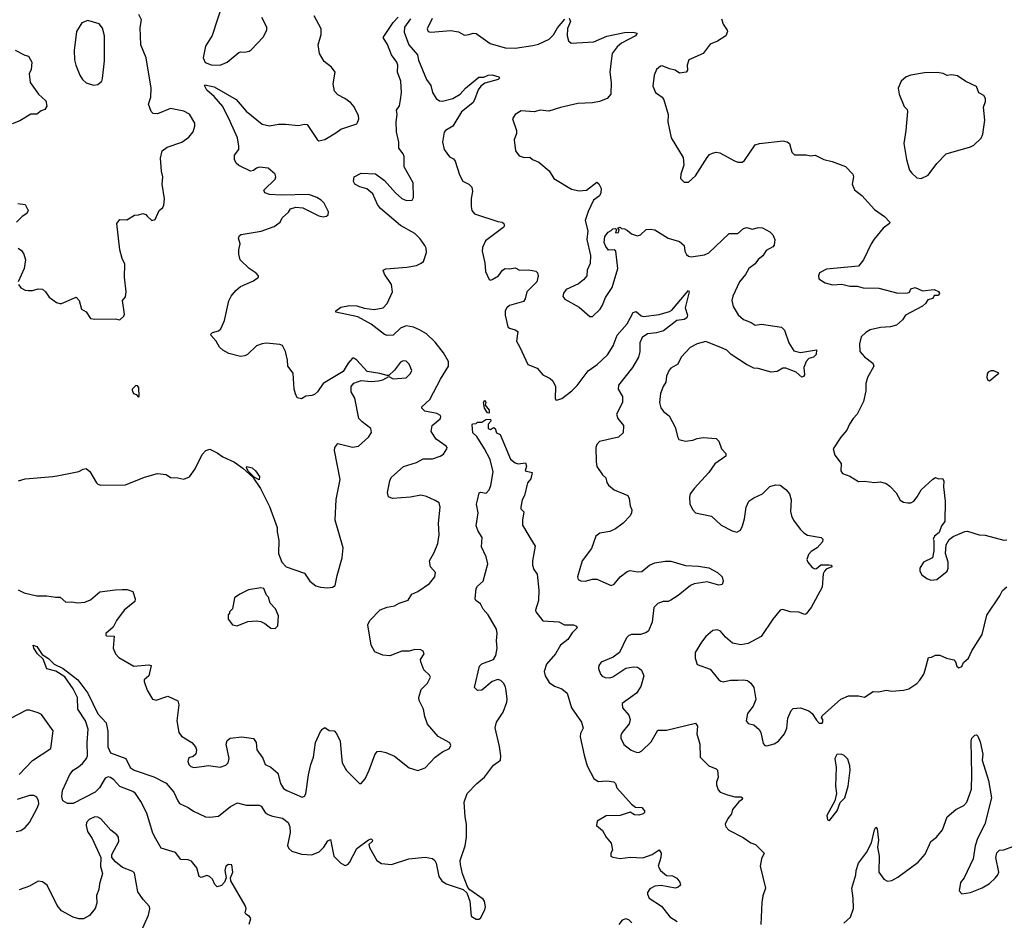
# Model space of a CAD drawing. Extents: x 2220333 to 2384341, y 721037 to 894043.
# Tile 161 of 256: x 2270968 to 2277737, y 845473 to 851667. Entities that reach past the tile are written whole.
import ezdxf

# ---------------------------------------------------------------- set-up
doc = ezdxf.new("R2010")
doc.units = 0

msp = doc.modelspace()

# ---------------------------------------------------------------- linework, layer by layer
at = {"layer": '0CON10XD'}
for points in [[(2272362.5, 851775), (2272291.3, 851558.7), (2272245.3, 851484.7), (2272229.6, 851405), (2272241.8, 851371.8), (2272285, 851356.9), (2272346.7, 851355), (2272394.6, 851375.4), (2272475, 851440.8), (2272485, 851445.8), (2272514.3, 851444.3), (2272545, 851450), (2272559.5, 851460.5), (2272642.3, 851547.7), (2272666.2, 851595), (2272666, 851615), (2272632.1, 851682.1)], [(2270960, 849845), (2270975, 849823.3), (2271005, 849806.7), (2271026.4, 849803.6), (2271055, 849803.8), (2271095, 849815.7), (2271125, 849812.5), (2271145, 849796.2), (2271169.5, 849759.5), (2271221.7, 849721.7), (2271244.1, 849714.1), (2271255, 849714), (2271355, 849757.5), (2271377.5, 849735), (2271392.5, 849675), (2271425, 849657.5), (2271455, 849612.5), (2271485, 849606.7), (2271625, 849610), (2271655, 849602.5), (2271683, 849627), (2271688.3, 849641.7), (2271673.3, 849735), (2271695, 849760), (2271700, 849795), (2271688.8, 849895), (2271690.8, 849985), (2271671.4, 850025), (2271655.6, 850085), (2271636, 850265), (2271655, 850293.3), (2271705, 850291.2), (2271757, 850323), (2271785, 850323.8), (2271815, 850333.8), (2271835, 850326.2), (2271844, 850315), (2271875, 850286.7), (2271898.3, 850291.7), (2271927.5, 850355), (2271952.5, 850375), (2271958.3, 850391.7), (2271963.3, 850435), (2271946.2, 850535), (2271951.2, 850585), (2271942.5, 850625), (2271936, 850715), (2271947.5, 850765), (2271980.9, 850789.1), (2272081.2, 850825), (2272130.3, 850859.7), (2272160, 850895), (2272172.5, 850935), (2272172.5, 850955), (2272135, 851016.2), (2272095, 851037.1), (2272005, 851056), (2271915, 851020), (2271885, 851022.5), (2271872, 851035), (2271854, 851085), (2271870, 851135), (2271870.8, 851195), (2271838.1, 851405), (2271800, 851495), (2271796.6, 851613.4), (2271804, 851665), (2271787, 851703)], [(2270960, 848495), (2271005, 848510), (2271195.8, 848524.2), (2271237.5, 848532.5), (2271375, 848558.8), (2271405, 848576.2), (2271425, 848580), (2271448.8, 848558.8), (2271495, 848482.5), (2271505, 848472.5), (2271525, 848466.7), (2271695, 848468), (2271825, 848520.8), (2271915, 848545.8), (2271975, 848538.8), (2272005, 848517.5), (2272055, 848516.7), (2272095, 848506.7), (2272135.9, 848524.1), (2272175, 848577.5), (2272222.7, 848677.3), (2272247.5, 848705), (2272275, 848712.5), (2272325, 848688.8), (2272365, 848660), (2272445, 848624), (2272502.3, 848582.3), (2272570, 848520), (2272622.9, 848442.9), (2272685, 848320), (2272737.5, 848175), (2272738.8, 848145), (2272750, 848085), (2272746.7, 847995), (2272770, 847935), (2272800, 847905), (2272925, 847860), (2272963.3, 847805), (2273004.4, 847774.4), (2273035, 847764.4), (2273085, 847760.5), (2273117.5, 847765), (2273135.5, 847774.5), (2273149.2, 847845), (2273185.7, 847965), (2273191.4, 848035), (2273136.7, 848225), (2273143.2, 848366.8), (2273171.1, 848505), (2273132, 848705), (2273134, 848725), (2273155, 848753.3), (2273255, 848726.7), (2273297.5, 848735), (2273366.2, 848795), (2273387.5, 848827.5), (2273382.5, 848855), (2273321.2, 848901.2), (2273300, 848925), (2273272.5, 849065), (2273247, 849107), (2273247.5, 849145), (2273265, 849166.7), (2273315, 849186), (2273385, 849178), (2273435, 849182.9), (2273465, 849190), (2273505, 849212.5), (2273535.9, 849195.9), (2273625.6, 849204.4), (2273655.6, 849234.4), (2273664, 849255), (2273645, 849296.7), (2273625, 849318), (2273605, 849321.4), (2273585, 849312.5), (2273543.6, 849256.4), (2273505, 849220), (2273495, 849220), (2273444.2, 849234.2), (2273356.9, 849246.9), (2273285, 849326.2), (2273265, 849340), (2273255, 849338.8), (2273225.6, 849304.4), (2273192.1, 849247.9), (2273053.8, 849165), (2273015, 849106.7), (2272995, 849088.8), (2272975, 849081.2), (2272935, 849078.8), (2272905, 849058.8), (2272875, 849066.7), (2272864.2, 849094.2), (2272855.8, 849125), (2272848.6, 849235), (2272810.8, 849285), (2272809.4, 849325), (2272795.8, 849385), (2272775.5, 849425.5), (2272755, 849433.1), (2272665, 849442.2), (2272635, 849438.6), (2272595, 849424), (2272533.8, 849365), (2272515, 849354.4), (2272485, 849351.1), (2272405, 849370.6), (2272363.8, 849395), (2272341.2, 849415), (2272318.8, 849455), (2272283.8, 849495), (2272282.5, 849505), (2272292.5, 849515), (2272333.9, 849526.1), (2272349.5, 849540.5), (2272375, 849597.5), (2272405, 849732.5), (2272420.8, 849765), (2272454, 849805), (2272485, 849831.2), (2272575, 849870), (2272610, 849895), (2272610, 849905), (2272593, 849923), (2272545, 849956.7), (2272483.3, 850015), (2272473.3, 850055), (2272473.3, 850085), (2272483.3, 850125), (2272472, 850165), (2272478, 850182), (2272490.9, 850189.1), (2272627.9, 850212.1), (2272717.5, 850245), (2272757.5, 850275), (2272772.5, 850305), (2272816.4, 850343.6), (2272830, 850365), (2272865, 850377.5), (2272915, 850372.5), (2273025, 850318.8), (2273055, 850311.2), (2273077.5, 850315), (2273087.5, 850325), (2273091.2, 850345), (2273060, 850405), (2273041.2, 850425), (2273010, 850445), (2272955, 850464), (2272765, 850459.2), (2272685, 850464.2), (2272653.3, 850475), (2272646.7, 850495), (2272725, 850570), (2272728.6, 850585), (2272722.9, 850605), (2272675, 850646.7), (2272617, 850653), (2272595, 850646), (2272575, 850628.8), (2272555, 850626), (2272475, 850663.8), (2272455, 850680), (2272444, 850705), (2272444, 850735), (2272473.3, 850775), (2272473.6, 850796.4), (2272464.3, 850855), (2272415, 850966.7), (2272365, 851069.4), (2272305, 851139.4), (2272255, 851181.9), (2272237.5, 851215), (2272241.2, 851218.8), (2272305.6, 851205), (2272456.9, 851116.9), (2272525, 851037.5), (2272635, 850948), (2272685, 850936), (2272747.7, 850947.7), (2272795, 850948.8), (2272885, 850938.6), (2272925, 850948.5), (2272945, 850946.9), (2273012, 850842), (2273025, 850832.9), (2273065, 850842.9), (2273142.1, 850887.9), (2273175, 850914.4), (2273285, 850951.2), (2273291.2, 850958.8), (2273299.2, 850985), (2273297.5, 851005), (2273268.3, 851068.3), (2273245, 851096.2), (2273202.5, 851125), (2273155, 851151.2), (2273131.2, 851175), (2273122, 851225), (2273135.8, 851305.8), (2273110.9, 851340.9), (2273059.8, 851379.8), (2273029.5, 851435), (2273018.8, 851495), (2273040.5, 851565), (2273040.9, 851605), (2272992.8, 851692.8)], [(2270957.5, 847745), (2270997.5, 847725), (2271085, 847705.7), (2271155, 847705.6), (2271214.3, 847694.3), (2271245, 847696), (2271285, 847660.8), (2271325, 847664), (2271365, 847655.6), (2271415, 847660.9), (2271455, 847677.5), (2271518.2, 847731.8), (2271625, 847746.7), (2271673, 847747), (2271707.2, 847747.2), (2271746.2, 847735), (2271762.5, 847685), (2271760, 847665), (2271686.7, 847605), (2271633.8, 847535), (2271610.7, 847489.3), (2271560, 847445), (2271560, 847435), (2271565, 847430), (2271617, 847427), (2271610, 847345), (2271626.7, 847305), (2271649.5, 847279.5), (2271751.7, 847221.7), (2271855, 847230), (2271872.5, 847225), (2271856.2, 847155), (2271824.1, 847125.9), (2271822.5, 847115), (2271843.3, 847055), (2271880, 846995), (2271905, 846986.2), (2271985, 847013.8), (2272055, 846982.5), (2272060.8, 846955), (2272048, 846845), (2272060.8, 846765), (2272079.7, 846739.7), (2272150, 846695), (2272176, 846666), (2272183.3, 846645), (2272177.5, 846615), (2272160.7, 846599.3), (2272136.4, 846593.6), (2272127.5, 846585), (2272123.3, 846565), (2272130, 846545), (2272145, 846531.2), (2272165, 846524), (2272220.7, 846530.7), (2272265, 846538), (2272346.1, 846526.1), (2272385, 846540.8), (2272400, 846555), (2272406.9, 846585), (2272387.1, 846685), (2272395, 846708.8), (2272415, 846726), (2272495, 846734.2), (2272575, 846722.5), (2272593.8, 846695), (2272598.8, 846645), (2272638.8, 846588.8), (2272654.4, 846544.4), (2272695, 846527.1), (2272742.5, 846485), (2272761.1, 846415), (2272780.6, 846380.6), (2272803.3, 846365), (2272909.7, 846320.3), (2272925, 846326), (2272935, 846342.5), (2272953.6, 846473.6), (2272968.2, 846545), (2272987.3, 846595), (2273000.8, 846695), (2273035, 846772.5), (2273050.7, 846789.3), (2273065, 846800), (2273095, 846777.5), (2273130, 846775), (2273145, 846757.5), (2273170, 846705), (2273179.4, 846599.4), (2273185.8, 846555), (2273215, 846503.3), (2273303.3, 846415), (2273315, 846413.8), (2273343.3, 846446.7), (2273370.6, 846505), (2273408.3, 846611.7), (2273425, 846633.8), (2273445, 846635.8), (2273485, 846627.1), (2273545, 846602.5), (2273645, 846522.5), (2273705, 846504), (2273755, 846521.2), (2273825, 846594), (2273875, 846632), (2273923.3, 846655), (2273931.2, 846675), (2273923.9, 846693.9), (2273845, 846738), (2273772.2, 846822.2), (2273752.3, 846875), (2273744.5, 846925), (2273714.2, 846985), (2273712.9, 847005), (2273728.7, 847061.3), (2273772.5, 847105), (2273791.2, 847145), (2273785, 847160), (2273746.2, 847195), (2273725, 847250), (2273723, 847267), (2273747.5, 847305), (2273742.5, 847325), (2273725, 847333.3), (2273685, 847336), (2273645.9, 847324.1), (2273595, 847324.2), (2273512.7, 847292.7), (2273465, 847295.8), (2273408.3, 847318.3), (2273383.8, 847365), (2273361.2, 847505), (2273376, 847535), (2273445, 847608), (2273495, 847627.5), (2273544.5, 847635.5), (2273576.3, 847653.7), (2273638, 847675), (2273663.8, 847715), (2273705, 847734.3), (2273785, 847790), (2273822.7, 847835), (2273826, 847865), (2273792, 847905), (2273784, 847945), (2273817.9, 848002.1), (2273842.9, 848065), (2273850.6, 848125), (2273846.5, 848205), (2273858.1, 848315), (2273850.8, 848345), (2273825, 848361.1), (2273765, 848388.1), (2273725, 848396.9), (2273655, 848383.1), (2273530, 848375), (2273504.3, 848384.3), (2273496, 848415), (2273511.9, 848495), (2273521.9, 848518.1), (2273607, 848593), (2273695, 848622.5), (2273742.3, 848647.7), (2273805, 848645.7), (2273857.5, 848665), (2273881.7, 848678.3), (2273903.3, 848715), (2273906.7, 848725), (2273900, 848735), (2273832, 848782), (2273796.7, 848835), (2273802.9, 848875), (2273857.9, 848922.1), (2273863.8, 848935), (2273860, 848945), (2273835, 848959.4), (2273753.8, 848975), (2273731.4, 848995), (2273732.5, 849005), (2273788.5, 849055), (2273860, 849195), (2273915.8, 849284.2), (2273916.4, 849315), (2273880.6, 849375), (2273825, 849448), (2273765.4, 849505.4), (2273715.7, 849535), (2273675, 849551.9), (2273625, 849560.5), (2273585.6, 849545), (2273535, 849497.5), (2273494.4, 849494.4), (2273475, 849502.5), (2273383.1, 849573.1), (2273293.5, 849623.5), (2273142, 849655), (2273142, 849665), (2273175, 849690), (2273235, 849701.8), (2273285, 849699.8), (2273335, 849684), (2273405, 849673.5), (2273465.5, 849684.5), (2273494.2, 849715.8), (2273531.2, 849795), (2273523.8, 849845), (2273476.4, 849916.4), (2273467.5, 849945), (2273485, 849953.8), (2273630, 849965), (2273695, 849976.9), (2273728.6, 849991.4), (2273744.3, 850005), (2273764.4, 850065), (2273763.1, 850095), (2273753.6, 850113.6), (2273720.3, 850160.3), (2273685, 850195.8), (2273585, 850251.2), (2273448.1, 850368.1), (2273426.9, 850395), (2273395, 850468.9), (2273355, 850502.9), (2273305, 850517.5), (2273272.5, 850535), (2273263.3, 850555), (2273266.7, 850585), (2273315, 850612.5), (2273415, 850605.7), (2273475, 850560.6), (2273551.1, 850475), (2273595, 850436.9), (2273627, 850423), (2273665, 850426.2), (2273675.7, 850445), (2273672, 850545), (2273610, 850655), (2273610.8, 850725), (2273603.8, 850745), (2273575, 850782.5), (2273574, 850824), (2273557.5, 850895), (2273556.7, 850965), (2273563.8, 851015), (2273558.8, 851045), (2273578, 851075), (2273585.8, 851115), (2273592, 851165), (2273588.6, 851245), (2273564.2, 851305), (2273566.8, 851353.2), (2273561.4, 851375), (2273525, 851426), (2273496.7, 851496.7), (2273467.5, 851545), (2273535, 851646.7), (2273570, 851685)], [(2271475, 851216.7), (2271505, 851221.2), (2271531.2, 851245), (2271537.7, 851262.3), (2271550.8, 851385), (2271550.6, 851555), (2271537.9, 851607.9), (2271515, 851638.8), (2271435, 851661.2), (2271394.1, 851645.9), (2271359.2, 851585), (2271341.9, 851455), (2271345, 851390), (2271353, 851353), (2271380, 851285), (2271400, 851255), (2271425, 851233.3), (2271475, 851216.7)], [(2273655, 851673.8), (2273614.3, 851615), (2273611.7, 851581.7), (2273643.4, 851493.4), (2273702.5, 851425), (2273709.4, 851389.4), (2273765.5, 851255), (2273794.4, 851215), (2273805, 851166.2), (2273831.2, 851125), (2273855, 851108.8), (2273875, 851106), (2273945, 851124.2), (2273995, 851154.4), (2274033.5, 851195), (2274125, 851270.6), (2274159.3, 851270.7), (2274187.5, 851285), (2274215, 851288.2), (2274262.5, 851275), (2274266.7, 851265), (2274257.5, 851255), (2274165, 851230.5), (2274139.2, 851210.8), (2274118.6, 851185), (2274094.5, 851115), (2274082.1, 851095), (2274005, 851033.1), (2273945.6, 850935), (2273894.6, 850905.4), (2273886.2, 850893.8), (2273875.5, 850825), (2273885, 850774.2), (2273922.9, 850722.9), (2273949.2, 850709.2), (2273961.2, 850695), (2273990.9, 850600.9), (2274015, 850556.2), (2274056.2, 850535), (2274075.8, 850515), (2274081.1, 850485), (2274072.1, 850437.9), (2274072.4, 850382.4), (2274075.7, 850355), (2274095, 850332.2), (2274255, 850278.8), (2274285, 850273.8), (2274295.8, 850265.8), (2274298.8, 850255), (2274298.8, 850245), (2274290, 850235), (2274170.6, 850145), (2274148.9, 850101.1), (2274146.7, 850075), (2274165.4, 849995), (2274170.9, 849935), (2274195, 849881.2), (2274205, 849876), (2274215, 849879.2), (2274258.8, 849905), (2274287.5, 849945), (2274305, 849956.7), (2274335, 849952.5), (2274375, 849960), (2274403.6, 849943.6), (2274465, 849946.2), (2274516.4, 849936.4), (2274528.8, 849925), (2274531.2, 849905), (2274522.5, 849865), (2274454, 849795), (2274443.9, 849746.1), (2274431.7, 849728.3), (2274335, 849702), (2274315.7, 849684.3), (2274305.8, 849665), (2274305.7, 849635.7), (2274324.3, 849555), (2274335, 849544.4), (2274375, 849534.3), (2274391.7, 849521.7), (2274384.3, 849455.7), (2274407.1, 849415), (2274461.2, 849295), (2274525, 849269.2), (2274565, 849223.8), (2274615, 849200), (2274634.1, 849184.1), (2274650.8, 849145), (2274648.3, 849058.3), (2274655, 849050), (2274675, 849053.8), (2274695, 849062), (2274764.3, 849115), (2274799.9, 849150.1), (2274875, 849251.1), (2274937.5, 849295), (2275008.8, 849361.2), (2275048.9, 849425), (2275075, 849498), (2275145, 849575.8), (2275185, 849653.1), (2275205, 849660), (2275240.7, 849630.7), (2275256.5, 849626.5), (2275365, 849640.3), (2275435, 849659.2), (2275451.3, 849668.7), (2275549.2, 849785)], [(2273802.9, 851675), (2273770, 851605), (2273775, 851586.7), (2273795, 851580), (2273931.7, 851591.7), (2273985, 851583.3), (2274025, 851560), (2274057.5, 851565), (2274085, 851573.8), (2274105, 851571.2), (2274202, 851502), (2274305, 851474.4), (2274375, 851470.6), (2274495, 851488.6), (2274535, 851498), (2274607.4, 851532.6), (2274637.4, 851562.6), (2274665, 851611.2), (2274715, 851670)], [(2274745, 851676.7), (2274754, 851655), (2274734.5, 851605.5), (2274730.6, 851555), (2274741.7, 851521.7), (2274760, 851505), (2274915, 851514), (2275005, 851553.5), (2275125, 851577.9), (2275185, 851580), (2275212.5, 851575), (2275201.2, 851555), (2275105, 851504.5), (2275075, 851479.4), (2275040, 851435), (2275033.1, 851385), (2275025.8, 851305), (2275033.8, 851235), (2275032, 851155), (2275006.7, 851125), (2274955, 851104.5), (2274905, 851095.5), (2274805, 851090.4), (2274685, 851063.8), (2274605, 851038.2), (2274545, 851045.4), (2274505, 851032.2), (2274415, 851040), (2274374.5, 851015.5), (2274356.7, 850985), (2274383.8, 850905), (2274383.8, 850885), (2274368.3, 850841.7), (2274376.7, 850765), (2274400.8, 850730.8), (2274435, 850720), (2274475, 850722.5), (2274493.3, 850705), (2274536.2, 850686.2), (2274607, 850627), (2274640, 850575), (2274762.4, 850502.4), (2274815, 850490.6), (2274865, 850494), (2274935, 850550), (2274948.3, 850538.3), (2274965.9, 850505.9)], [(2275792.7, 851672.7), (2275804, 851635), (2275832, 851595), (2275834, 851585), (2275823.6, 851556.4), (2275765, 851520), (2275715, 851497.5), (2275666.2, 851435), (2275568.3, 851391.7), (2275556.7, 851355), (2275559.3, 851320.7), (2275550, 851305), (2275505, 851300), (2275475, 851318.8), (2275435, 851329.2), (2275385, 851350), (2275373, 851347), (2275346.7, 851325), (2275329.2, 851285), (2275320.5, 851210.5), (2275340, 851165), (2275385, 851133.3), (2275395.9, 851115.9), (2275426.2, 851015), (2275424, 850965), (2275446.2, 850855), (2275528.8, 850718.8), (2275533.6, 850666.4), (2275512.5, 850605), (2275510, 850575), (2275535, 850550), (2275565, 850550), (2275615, 850593.3), (2275695, 850720), (2275711.1, 850738.9), (2275730.6, 850749.4), (2275755, 850756.2), (2275782.3, 850752.3), (2275878.3, 850698.3), (2275905, 850688), (2275935, 850686.2), (2275951.7, 850698.3), (2276025, 850805.6), (2276055, 850814.4), (2276216.2, 850833.8)], [(2270937, 851457), (2271003.3, 851423.3), (2271027.5, 851415), (2271052, 851375), (2271046, 851325), (2271032, 851295), (2271039.2, 851235), (2271097.5, 851155), (2271148, 851108), (2271155, 851072.5), (2271140.5, 851049.5), (2271115, 851040), (2271085, 851016.7), (2271045, 851016.2), (2270968.3, 850971.7), (2270915, 850951.2)], [(2277165, 850574), (2277212.7, 850597.3), (2277272.7, 850677.3), (2277336.7, 850745), (2277505, 850793.3), (2277527.5, 850805), (2277578.3, 850851.7), (2277589.3, 850880.7), (2277602.5, 850975), (2277593.3, 851065), (2277607.5, 851105), (2277607.5, 851125), (2277596.4, 851146.4), (2277562.7, 851162.7), (2277545, 851207.5), (2277472.3, 851242.3), (2277415, 851280), (2277375, 851287.5), (2277345, 851282.5), (2277316.4, 851296.4), (2277275, 851303.3), (2277188.3, 851301.7), (2277095, 851286.2), (2277062.5, 851275), (2277027.5, 851245), (2277007.5, 851195), (2277013.3, 851155), (2277048.8, 851068.8), (2277068.3, 851048.3), (2277071.2, 851035), (2277061.2, 850905), (2277046.2, 850815), (2277064.2, 850705), (2277077, 850663), (2277085, 850632.5), (2277100.5, 850610.5), (2277135, 850578.8), (2277165, 850574)], [(2276216.2, 850833.8), (2276245, 850826.2), (2276260, 850815), (2276276.4, 850756.4), (2276295, 850737.5), (2276375, 850736.7), (2276405, 850730), (2276436.1, 850736.1), (2276496.1, 850706.1), (2276552.5, 850692.5), (2276645, 850658), (2276695.8, 850605), (2276699.4, 850585), (2276691.4, 850535), (2276707.6, 850497.6), (2276756.9, 850456.9), (2276845, 850362.5), (2276912.7, 850312.7), (2276950, 850275), (2276947.5, 850265), (2276905, 850233.3), (2276843.4, 850156.6), (2276822, 850125), (2276768, 850015), (2276735, 849971.2), (2276515, 849951.2), (2276467.5, 849925), (2276460, 849905), (2276462.5, 849885), (2276506.1, 849856.1), (2276555, 849844.2), (2276621.2, 849848.8), (2276675, 849834.2), (2276725, 849834), (2276766.1, 849823.9), (2276875, 849821.4), (2277005, 849786.7), (2277075, 849787.5), (2277086.1, 849793.9), (2277095, 849816.2), (2277125, 849826), (2277175, 849802.5), (2277255, 849811.2), (2277285, 849796.7), (2277292.5, 849785), (2277285, 849770), (2277255, 849770), (2277245, 849750), (2277210.7, 849739.3), (2277195.8, 849714.2), (2277175, 849696.7), (2277057.5, 849635), (2277037.7, 849602.3), (2276995, 849566.7), (2276955, 849553.8), (2276885, 849550), (2276815, 849533.3), (2276785, 849516.7), (2276752.2, 849485), (2276741.7, 849438.3), (2276744.6, 849384.6), (2276775, 849347.1), (2276833.8, 849305), (2276841.2, 849285), (2276795.6, 849205), (2276785.5, 849164.5), (2276785.4, 849114.6), (2276769.1, 849040.9), (2276725.6, 848955), (2276698.9, 848925), (2276671.9, 848885), (2276655.6, 848844.4), (2276613.8, 848795), (2276561.2, 848715), (2276572.3, 848672.3), (2276616.2, 848615), (2276613.8, 848565), (2276625, 848546.7), (2276675, 848527.5), (2276735, 848492), (2276775, 848494), (2276845, 848484), (2276885, 848488), (2276925, 848476), (2276949.7, 848459.7), (2276993, 848413), (2277021.7, 848361.7), (2277045, 848348.8), (2277075, 848343.3), (2277095, 848343.8), (2277115, 848356.7), (2277138.8, 848385), (2277165, 848433.3), (2277245, 848507.5), (2277265, 848517.5), (2277285, 848510), (2277311.7, 848511.7), (2277322.5, 848495), (2277320, 848455), (2277330, 848355), (2277328, 848215), (2277304.3, 848185.7), (2277288.8, 848141.2), (2277257.5, 848115), (2277247.5, 848095), (2277252.5, 848085), (2277252.5, 848015), (2277242.5, 847965), (2277182.5, 847935), (2277157.5, 847895), (2277157.5, 847875), (2277169.3, 847849.3), (2277204, 847824), (2277232.3, 847812.3), (2277274.1, 847815.9), (2277343.8, 847875), (2277351.2, 847895), (2277352, 847935), (2277334, 847995), (2277337.5, 848055), (2277358.3, 848091.7), (2277385, 848112), (2277465, 848148), (2277485, 848150), (2277565, 848124), (2277605, 848121.2), (2277735, 848088), (2277755, 848090)], [(2274965.9, 850505.9), (2274963.8, 850475), (2274953.3, 850455), (2274913.3, 850425), (2274875, 850347.5), (2274856.2, 850285), (2274874.2, 850215), (2274867.8, 850155), (2274893.1, 850045), (2274890.3, 849989.7), (2274868.6, 849945), (2274866.9, 849905), (2274845, 849877.1), (2274810.2, 849849.8), (2274725, 849810.6), (2274707.1, 849785), (2274702.9, 849762.9), (2274716.7, 849745), (2274815, 849690.8), (2274886.7, 849626.7), (2274905, 849626.7), (2274957.5, 849675), (2274975, 849703.3), (2274995, 849756.7), (2275041.4, 849825), (2275080.8, 849955), (2275065.6, 850075.6), (2275055, 850083.3), (2275015, 850082.5), (2274996.4, 850106.4), (2274986.7, 850135), (2274990, 850175), (2275012.5, 850205), (2275033.3, 850216.7), (2275045, 850227.5), (2275065, 850230), (2275070, 850225), (2275065, 850200), (2275085, 850202.5), (2275090, 850225), (2275080, 850235), (2275095, 850240), (2275105, 850230), (2275125, 850227.5), (2275146.1, 850216.1), (2275175, 850193.3), (2275215, 850180), (2275235, 850186.2), (2275275.8, 850224.2), (2275305, 850227.1), (2275335, 850222), (2275425, 850163.3), (2275505, 850141.4), (2275535.8, 850115), (2275541.2, 850075), (2275552.7, 850052.7), (2275565, 850040), (2275585, 850036.2), (2275675, 850048.6), (2275705, 850062.9), (2275845, 850196.2), (2275905, 850196), (2275945, 850230), (2275965, 850238.8), (2276005, 850226.2), (2276045, 850238.1), (2276075, 850234.6), (2276125, 850207.9), (2276146.4, 850186.4), (2276158.8, 850155), (2276155, 850116.2), (2276145.4, 850104.6), (2276099.4, 850080.6), (2276076.4, 850043.6), (2276045, 850017.3), (2276025, 849987.3), (2275980, 849955), (2275956.7, 849915), (2275916.7, 849865), (2275871.2, 849765), (2275864.1, 849735.9), (2275872.5, 849695), (2275907.6, 849637.6), (2275945, 849604), (2275997.5, 849585), (2276025, 849566.7), (2276067, 849573), (2276205, 849551.2), (2276225, 849532.5), (2276256, 849445), (2276289.7, 849389.7), (2276335, 849376.9), (2276445, 849396.7), (2276444, 849365), (2276426.2, 849345), (2276394.3, 849335.7), (2276373.8, 849315), (2276358, 849275), (2276364, 849225), (2276357, 849213), (2276345, 849208), (2276305, 849243.3), (2276235, 849270), (2276215, 849270), (2276175, 849247.5), (2276135, 849243.3), (2276045, 849268.8), (2276015, 849271.2), (2275965, 849295.8), (2275860, 849365), (2275830, 849395), (2275804.6, 849404.6), (2275685, 849454.3), (2275625, 849436.9), (2275577, 849413), (2275515.8, 849345), (2275491.8, 849298.2), (2275445, 849270), (2275433.4, 849256.6), (2275414.3, 849215), (2275410.8, 849175), (2275392.5, 849145), (2275374.2, 849095), (2275365.6, 849035), (2275375, 848996.7), (2275395, 848971.4), (2275433.2, 848943.2), (2275474.3, 848864.3), (2275492.5, 848792.5), (2275500.5, 848780.5), (2275545, 848769.2), (2275595, 848774.3), (2275625, 848787.1), (2275667.3, 848792.7), (2275755, 848786.2), (2275775, 848767.5), (2275793.8, 848715), (2275822.3, 848682.3), (2275822, 848665), (2275746.7, 848613.3), (2275706.7, 848553.3), (2275606.2, 848445), (2275576.7, 848405), (2275573, 848383), (2275574, 848335), (2275596.2, 848295), (2275615, 848276.2), (2275725, 848252), (2275791.3, 848191.3), (2275865, 848152), (2275898.3, 848141.7), (2275922.7, 848157.3), (2275937.1, 848185), (2275951.4, 848235), (2275961.4, 848315), (2275981.2, 848355), (2276015, 848378.8), (2276075, 848406.2), (2276124.1, 848455.9), (2276165, 848468.8), (2276195.9, 848465.9), (2276235.7, 848435.7), (2276260, 848405), (2276272.5, 848365), (2276268.1, 848285), (2276274.4, 848255), (2276287.5, 848225), (2276333.2, 848163.2), (2276358, 848138), (2276385, 848121.9), (2276477.5, 848105), (2276490.6, 848095), (2276487.9, 848075), (2276449.6, 848035), (2276410, 848010), (2276391.1, 847988.9), (2276379.8, 847955), (2276385.8, 847935), (2276415, 847900.5), (2276435, 847891.2), (2276446.6, 847893.4), (2276475, 847917.8), (2276531.1, 847918.9), (2276548, 847915), (2276551.2, 847905), (2276512.4, 847887.6), (2276500, 847875), (2276492.9, 847855), (2276485, 847763.3), (2276409.2, 847625), (2276375, 847580.8), (2276365, 847577.1), (2276325, 847592.2), (2276265, 847595.5), (2276215, 847610), (2276195, 847606), (2276145.6, 847545), (2276065.3, 847424.7), (2275975, 847377.1), (2275925, 847367.8), (2275869.3, 847379.3), (2275819.3, 847419.3), (2275785, 847461.2), (2275765, 847471.2), (2275733.9, 847466.1), (2275685.8, 847424.2), (2275654.4, 847385.6), (2275610.8, 847315), (2275610.8, 847275), (2275625, 847233.3), (2275715, 847200), (2275775, 847126), (2275787.9, 847117.9), (2275805, 847114.2), (2275855, 847124.3), (2275905.6, 847124.4), (2275945, 847127.1), (2275971.7, 847121.7), (2275995, 847103.8), (2276014, 847075), (2276027.9, 846992.1), (2276010, 846945), (2275972, 846895), (2275963.3, 846845), (2275975, 846827.5), (2276015, 846816.7), (2276052.5, 846785), (2276062.5, 846765), (2276078.3, 846688.3), (2276090, 846675), (2276103.6, 846673.6), (2276154.1, 846685.9), (2276185, 846704), (2276225.5, 846754.5), (2276242, 846795), (2276247.7, 846862.3), (2276271.2, 846915), (2276285, 846928.8), (2276336.4, 846933.6), (2276393.9, 846913.9), (2276415.9, 846895.9), (2276445, 846850), (2276465, 846830), (2276485, 846830), (2276490, 846835), (2276490, 846855), (2276480, 846865), (2276485, 846880), (2276613.3, 846995), (2276665.9, 847015.9), (2276735, 847017.1), (2276775, 847008), (2276835, 847046.7), (2276875, 847043.3), (2276925, 847056.7), (2276965, 847050), (2277045, 847056.2), (2277080, 847065), (2277135, 847102.5), (2277157.5, 847125), (2277183.6, 847166.4), (2277193.8, 847196.2), (2277215, 847280), (2277237, 847283), (2277265, 847297.5), (2277295, 847297.5), (2277340, 847275), (2277390, 847265), (2277401.7, 847251.7), (2277410.7, 847220.7), (2277425, 847210), (2277445, 847217.5), (2277457.5, 847245), (2277492, 847275), (2277514.6, 847325.4), (2277585, 847437.5), (2277617.7, 847572.3), (2277707.1, 847705), (2277725, 847741.2), (2277754.4, 847765.6)], [(2270955, 850402), (2271005, 850396.2), (2271026.7, 850355), (2271017, 850333), (2270985, 850313.8), (2270945.8, 850274.2)], [(2270956.1, 850096.1), (2270979.5, 850079.5), (2270996.7, 850055), (2271006.7, 850015), (2270998.8, 849955), (2270957, 849863)], [(2275549.2, 849785), (2275565, 849803.3), (2275571.2, 849795), (2275542.2, 849685), (2275560, 849635), (2275555, 849616.2), (2275535, 849605.6), (2275485, 849598.9), (2275395, 849528.1), (2275346.6, 849513.4), (2275285, 849505.9), (2275248.3, 849481.7), (2275231.1, 849445), (2275232.2, 849385), (2275223.1, 849345), (2275180, 849275), (2275085, 849152.5), (2275082.5, 849125), (2275112, 849075), (2275111.2, 849035), (2275070, 848955), (2275079.4, 848925), (2275118.6, 848875), (2275117.5, 848825), (2275085, 848796.9), (2274955, 848765.8), (2274936, 848745), (2274929.2, 848725), (2274930, 848625), (2274936.2, 848595), (2274975, 848536.7), (2274996.6, 848516.6), (2275004.4, 848484.4), (2275015.8, 848465.8), (2275054.5, 848434.5), (2275148.8, 848395), (2275158.8, 848375), (2275163.9, 848323.9), (2275176.4, 848296.4), (2275173.8, 848275), (2275163.8, 848255), (2275116, 848204), (2275065, 848164.3), (2275025, 848146.9), (2274955.6, 848134.4), (2274928, 848115), (2274899.3, 848030.7), (2274834.2, 847945), (2274803.3, 847835), (2274807, 847817), (2274826.7, 847806.7), (2274855, 847806.2), (2274905, 847820), (2274935, 847819.5), (2275035, 847776), (2275055, 847784.2), (2275095, 847834.4), (2275145, 847872.2), (2275165, 847878.5), (2275215, 847868.6), (2275245, 847872.9), (2275297.5, 847915), (2275335, 847932.5), (2275405, 847943.8), (2275445, 847943.8), (2275545, 847912.3), (2275635, 847907.8), (2275705, 847898.2), (2275766.1, 847866.1), (2275796.4, 847835), (2275804, 847805), (2275798.3, 847781.7), (2275775, 847777.5), (2275695, 847801.4), (2275605, 847786.5), (2275578.8, 847775), (2275495, 847705.8), (2275445, 847674.3), (2275425, 847665.8), (2275392.5, 847665), (2275355, 847650.8), (2275328.6, 847625), (2275316.4, 847523.6), (2275291.2, 847465), (2275276.8, 847453.2), (2275235, 847439.2), (2275175, 847437.5), (2275155, 847431.2), (2275138.8, 847415), (2275090.8, 847315), (2275047.4, 847282.6), (2274965, 847248), (2274948.8, 847225), (2274948, 847205), (2274960.8, 847165), (2274972.4, 847152.4), (2274993.4, 847143.4), (2275025, 847141.1), (2275045, 847146.9), (2275135, 847206.9), (2275185, 847215.7), (2275214.1, 847214.1), (2275230, 847205), (2275242.3, 847192.3), (2275258.8, 847155), (2275237.9, 847082.1), (2275208, 847035), (2275110, 846965), (2275112, 846935), (2275155.8, 846885), (2275165.6, 846855), (2275158.6, 846825), (2275108.8, 846765), (2275100, 846745), (2275100, 846725), (2275121.9, 846681.9), (2275172.8, 846642.8), (2275205, 846628.6), (2275225, 846628.1), (2275245, 846638.6), (2275308.8, 846701.2), (2275355, 846780.8), (2275415, 846781.4), (2275615, 846830), (2275628.3, 846808.3), (2275622.5, 846755), (2275644, 846685), (2275646.1, 846596.1), (2275705, 846535.8), (2275755, 846515.8), (2275765.6, 846505.6), (2275770, 846455), (2275758.8, 846425), (2275758.8, 846405), (2275770.5, 846370.5), (2275782.5, 846355), (2275833.3, 846336.7), (2275885, 846322), (2275925, 846323.3), (2275937.5, 846315), (2275935.9, 846304.1), (2275912.3, 846287.7), (2275867.5, 846235), (2275862.5, 846205), (2275835.9, 846174.1), (2275817.5, 846135), (2275823.3, 846115), (2275843, 846093), (2275942.4, 846042.4), (2275995, 846006), (2276026.7, 845995), (2276086.2, 845935), (2276068.8, 845895), (2276058, 845845), (2276096, 845695), (2276077.7, 845642.3), (2276070, 845595), (2276064.3, 845445)], [(2277635, 849183.8), (2277700, 849235), (2277665, 849252.5), (2277645, 849252.5), (2277627, 849243), (2277618.3, 849231.7), (2277617.5, 849205), (2277625, 849187.5), (2277635, 849183.8)], [(2271785, 849070), (2271790, 849075), (2271787, 849137), (2271778.3, 849148.3), (2271765, 849150), (2271740, 849125), (2271741.7, 849118.3), (2271750, 849095), (2271768.3, 849088.3), (2271785, 849070)], [(2274195, 848960), (2274184.1, 848964.1), (2274162.5, 848995), (2274157.5, 849035), (2274165, 849050), (2274172.5, 849035), (2274167.5, 849015), (2274195, 848982.5), (2274195, 848960)], [(2272544.5, 845445.5), (2272555.6, 845485), (2272548.2, 845498.2), (2272521.2, 845515), (2272518, 845525), (2272524.4, 845555), (2272518.9, 845575), (2272418.8, 845745), (2272416.2, 845765), (2272432.5, 845805), (2272426.2, 845855), (2272402.1, 845857.9), (2272384.5, 845845.5), (2272378, 845815), (2272386.7, 845765), (2272376.7, 845735), (2272355, 845712), (2272325, 845703.8), (2272309.1, 845719.1), (2272293.1, 845755), (2272272.5, 845775), (2272255, 845782.1), (2272215, 845767.5), (2272201.2, 845775), (2272185.6, 845835), (2272148.8, 845878.8), (2272125, 845887.9), (2272075, 845891.1), (2272038.9, 845938.9), (2271939.1, 845969.1), (2271895, 846050), (2271879.5, 846079.5), (2271840.9, 846210.9), (2271801.1, 846291.1), (2271762.9, 846345), (2271745, 846358.5), (2271655, 846393.6), (2271615, 846438.5), (2271592, 846455), (2271575, 846458.7), (2271555, 846450), (2271516.6, 846385), (2271485.6, 846354.4), (2271335, 846277.5), (2271297, 846277), (2271264, 846294), (2271257.1, 846325), (2271261.3, 846365), (2271312.5, 846475), (2271334.9, 846505.1), (2271372.5, 846527.5), (2271398.6, 846551.4), (2271427.5, 846585), (2271434.5, 846605), (2271431.1, 846695), (2271437.2, 846787.2), (2271419.4, 846845), (2271368, 846925), (2271364.2, 847005), (2271335.6, 847065), (2271277.3, 847147.3), (2271215, 847185.5), (2271153.2, 847203.2), (2271129.1, 847269.1), (2271089.2, 847305), (2271064.4, 847345), (2271060, 847365), (2271085, 847355.7), (2271121.5, 847301.5), (2271165, 847273.3), (2271204.7, 847234.7), (2271267.1, 847205), (2271367.6, 847127.6), (2271435.9, 847035), (2271504, 846894), (2271561.7, 846831.7), (2271574.2, 846774.2), (2271574.2, 846665.8), (2271591.2, 846625), (2271696.7, 846585), (2271727.5, 846525), (2271755.4, 846505.4), (2271890.8, 846460.8), (2271975, 846416.2), (2272028.2, 846355), (2272053.7, 846293.7), (2272066.6, 846276.6), (2272125, 846248.6), (2272162.6, 846222.6), (2272245, 846185.7), (2272275, 846181.9), (2272335, 846189.4), (2272417.5, 846255), (2272465, 846280), (2272525, 846264.4), (2272615, 846264.2), (2272627, 846257), (2272655.6, 846215), (2272675, 846200.9), (2272705, 846188.5), (2272775, 846175.5), (2272814.4, 846145), (2272824.6, 846115), (2272827.2, 846077.2), (2272808.3, 845988.3), (2272817, 845967), (2272839.1, 845949.1), (2272905, 845927.8), (2272975, 845922.9), (2273026.2, 845943.8), (2273059.2, 845975), (2273085, 846019.2), (2273105, 846028.8), (2273128.1, 845915), (2273175, 845865.7), (2273205, 845849.2), (2273223, 845857), (2273235, 845871.2), (2273285, 845968), (2273365, 846025.8), (2273385, 846032.5), (2273392.5, 846025), (2273390, 846015), (2273368.8, 845995), (2273372.7, 845972.7), (2273422.5, 845885), (2273455, 845864.3), (2273523.6, 845856.4), (2273644, 845896), (2273755, 845908.1), (2273805, 845897.1), (2273820.8, 845885), (2273831.9, 845865), (2273849.5, 845775), (2273869.4, 845745), (2273898.8, 845725), (2274015.9, 845685.9), (2274042.3, 845662.3), (2274061.4, 845605), (2274072.3, 845502.3), (2274105, 845481.2), (2274125, 845480), (2274135, 845486.7), (2274165.7, 845545), (2274169.4, 845565), (2274164, 845605), (2274155, 845618), (2274062.5, 845682.5), (2274049.2, 845699.2), (2274012.8, 845792.8), (2273997.4, 845857.4), (2273996.5, 845885), (2274029.5, 845985), (2274038.8, 846045), (2274040, 846135), (2274029.4, 846185), (2274024.3, 846285), (2274044.2, 846345.8), (2274111.2, 846415), (2274162.6, 846457.4), (2274225, 846540), (2274273.3, 846575), (2274276.1, 846603.9), (2274267.3, 846667.3), (2274235.8, 846795.8), (2274245.7, 846835), (2274292.5, 846905), (2274317.2, 846972.8), (2274320, 846995), (2274311.6, 847051.6), (2274307.7, 847077.7), (2274295, 847104.2), (2274275, 847123.1), (2274255, 847128.1), (2274216.2, 847115), (2274145, 847056.2), (2274115, 847053.8), (2274093.8, 847075), (2274128.8, 847221.2), (2274145, 847235.8), (2274225, 847265.7), (2274242.2, 847295), (2274249.5, 847345), (2274244.8, 847394.8), (2274251, 847445), (2274245.2, 847475.2), (2274187.5, 847575), (2274155, 847611.9), (2274135, 847649.2), (2274103, 847673), (2274098.8, 847685), (2274105.8, 847755), (2274115, 847771.2), (2274153.3, 847805), (2274185.7, 847925), (2274175, 847973.3), (2274142.6, 848042.6), (2274146.4, 848106.4), (2274118.7, 848148.7), (2274107.1, 848185), (2274120.8, 848275), (2274107.5, 848335), (2274115, 848362.5), (2274127, 848413), (2274135, 848417.5), (2274175, 848411.2), (2274195, 848433.3), (2274207.6, 848462.4), (2274223, 848557), (2274202.2, 848642.2), (2274164.4, 848715), (2274109.5, 848799.5), (2274082.9, 848825), (2274078.3, 848881.7), (2274081.7, 848888.3), (2274105, 848890), (2274115, 848900), (2274145, 848900), (2274173, 848917), (2274205, 848920), (2274206.7, 848905), (2274187.5, 848885), (2274187.5, 848855), (2274205, 848847.5), (2274225, 848861.2), (2274235.8, 848855), (2274246.1, 848826.1), (2274270.8, 848815), (2274342, 848645), (2274375, 848620), (2274395, 848612.5), (2274445, 848620), (2274453, 848597), (2274442.5, 848565), (2274491.7, 848551.7), (2274480.7, 848509.3), (2274458, 848482), (2274438.8, 848395), (2274421.2, 848365), (2274413.3, 848315), (2274413.8, 848303.8), (2274433, 848283), (2274423.9, 848223.9), (2274425, 848190), (2274474, 848105), (2274512, 848045), (2274494.3, 847945), (2274494.3, 847915), (2274502, 847885), (2274525, 847852.5), (2274535.8, 847744.2), (2274533.6, 847673.6), (2274513.3, 847605), (2274515.6, 847595), (2274565, 847532.5), (2274674.1, 847525.9), (2274714.4, 847504.4), (2274775, 847504), (2274795.8, 847495.8), (2274800, 847485), (2274765, 847451.2), (2274735.4, 847404.6), (2274685, 847366.2), (2274650.8, 847305), (2274588.6, 847235), (2274572.9, 847185), (2274580, 847155), (2274608.3, 847108.3), (2274645, 847082.9), (2274695, 847064.2), (2274732, 847035), (2274760.6, 846935), (2274830, 846835), (2274841.2, 846795), (2274833.3, 846775), (2274822.7, 846757.3), (2274820.8, 846735), (2274848.3, 846608.3), (2274869.2, 846535), (2274915, 846449.4), (2274945, 846426.9), (2275005, 846432.2), (2275052.5, 846425), (2275063.3, 846415), (2275073.3, 846385), (2275175, 846270.8), (2275202.2, 846252.2), (2275245, 846250), (2275263.8, 846225), (2275263.8, 846215), (2275253.3, 846205), (2275225, 846196.7), (2275195, 846199.4), (2275165, 846217.1), (2275095, 846193.8), (2274999.1, 846190.9), (2274937.5, 846155), (2274933.3, 846125), (2274975, 846090), (2274998.8, 846045), (2275035, 846003.3), (2275043.9, 845956.1), (2275031.2, 845935), (2275031.2, 845915), (2275045, 845906.2), (2275095, 845898), (2275165, 845908), (2275253, 845903), (2275315, 845926), (2275365, 845956.7), (2275378.8, 845935), (2275376.2, 845905), (2275357.5, 845845), (2275373.3, 845815), (2275415, 845780.8), (2275455, 845778.8), (2275485, 845762), (2275505.8, 845735), (2275510, 845715), (2275495, 845700.8), (2275474.2, 845694.2), (2275377.3, 845712.7), (2275335, 845708.6), (2275300.3, 845689.7), (2275283.8, 845665), (2275283.9, 845653.9), (2275296.1, 845626.1), (2275380.3, 845570.3), (2275437.1, 845497.1), (2275487.5, 845465)], [(2272615, 848502.5), (2272580, 848520), (2272540, 848560), (2272527.5, 848585), (2272530, 848595), (2272565, 848583.8), (2272588.8, 848565), (2272616.7, 848525), (2272615, 848502.5)], [(2272725, 847480), (2272741.7, 847498.3), (2272746.1, 847566.1), (2272726.1, 847616.1), (2272690, 847655), (2272677.5, 847695), (2272665, 847710), (2272646.1, 847756.1), (2272625, 847758.8), (2272540, 847745), (2272480, 847715), (2272445, 847690), (2272430, 847615), (2272410, 847595), (2272410, 847585), (2272400, 847575), (2272400, 847545), (2272430, 847505), (2272461.7, 847498.3), (2272535, 847527.5), (2272595, 847532.5), (2272625, 847527.5), (2272653.3, 847513.3), (2272695, 847482.5), (2272725, 847480)], [(2270963.2, 846476.8), (2271055, 846572.9), (2271181.2, 846655), (2271197.5, 846775), (2271117.8, 846887.8), (2271095, 846900.6), (2271035, 846918.8), (2271015, 846918.8), (2270905, 846862)], [(2276635, 845453.3), (2276678.8, 845495), (2276699.2, 845555), (2276698.6, 845625), (2276689.4, 845695), (2276715.8, 845785), (2276718.1, 845815), (2276734.3, 845865), (2276790.5, 845939.5), (2276824.2, 846005), (2276844.4, 846095), (2276855, 846112.5), (2276863, 846103), (2276872.5, 846025), (2276864.2, 845975), (2276876.9, 845915), (2276874.3, 845805), (2276910, 845755), (2276935, 845742), (2276965, 845746), (2277005, 845769.2), (2277145, 845872.5), (2277193.1, 845926.9), (2277231.8, 846015), (2277271.4, 846045), (2277313.1, 846095), (2277345, 846185.8), (2277404, 846235), (2277458.3, 846261.7), (2277479.4, 846285), (2277511.1, 846375), (2277513.2, 846475), (2277508.6, 846705), (2277515, 846726.2), (2277535, 846746.7), (2277545, 846748.8), (2277555, 846740), (2277571.4, 846701.4), (2277589.6, 846615), (2277585.4, 846575), (2277628.8, 846435), (2277648.5, 846315), (2277602.7, 846135), (2277552.5, 846035), (2277536.7, 845985), (2277523.9, 845896.1), (2277461.2, 845765), (2277435, 845732.5), (2277426.7, 845675), (2277446.2, 845656.2), (2277505, 845664.5), (2277585, 845695.6), (2277635, 845726.9), (2277675, 845761.9), (2277693.3, 845785), (2277698.5, 845805), (2277678.2, 845905), (2277685, 845937.5), (2277705, 845954.5), (2277735, 845958.5), (2277795, 845980)], [(2276535, 846160), (2276587.5, 846225), (2276607.5, 846282.5), (2276640, 846315), (2276663.8, 846395), (2276677.5, 846505), (2276675.9, 846535.9), (2276660.5, 846580.5), (2276635.8, 846605.8), (2276615, 846616.7), (2276585, 846612.5), (2276572.5, 846585), (2276581.2, 846525), (2276576.7, 846395), (2276583.3, 846345), (2276572.5, 846295), (2276517.5, 846195), (2276522.5, 846165), (2276535, 846160)], [(2270944.3, 846084.3), (2270975, 846090), (2271005, 846111.4), (2271034.2, 846145), (2271088.6, 846245), (2271098.6, 846275), (2271097.1, 846295), (2271085, 846320), (2271065, 846332.5), (2271035, 846332), (2270950, 846305)], [(2271783.3, 845355), (2271852.1, 845507.9), (2271861.7, 845551.7), (2271859.1, 845569.1), (2271815.4, 845615.4), (2271779.1, 845669.1), (2271757.5, 845797.5), (2271745, 845807.9), (2271675.3, 845835.3), (2271625.5, 845875.5), (2271601.2, 845905), (2271601.2, 845925), (2271648.8, 846015), (2271646, 846045), (2271635, 846060), (2271593.4, 846093.4), (2271525, 846170), (2271505, 846182.5), (2271485, 846185.8), (2271444.3, 846165.7), (2271428, 846145), (2271424.2, 846125.8), (2271434.4, 846084.4), (2271465.6, 846035.6), (2271525.8, 845905.8), (2271523.4, 845843.4), (2271537.1, 845795), (2271515.6, 845725), (2271511.4, 845685), (2271495.7, 845644.3), (2271498.8, 845591.2), (2271486, 845555), (2271446.7, 845505), (2271405.9, 845484.1), (2271375, 845482.5), (2271335, 845494), (2271255, 845538.8), (2271226.2, 845575), (2271155.4, 845715.4), (2271125, 845738.6), (2271095, 845741.4), (2271035, 845707.5), (2270965, 845683.3)], [(2275176, 845455), (2275155, 845475.8), (2275135, 845482.9), (2275110, 845475), (2275085.8, 845445)]]:
    msp.add_lwpolyline(points, dxfattribs=at)

doc.saveas('drawing.dxf')
